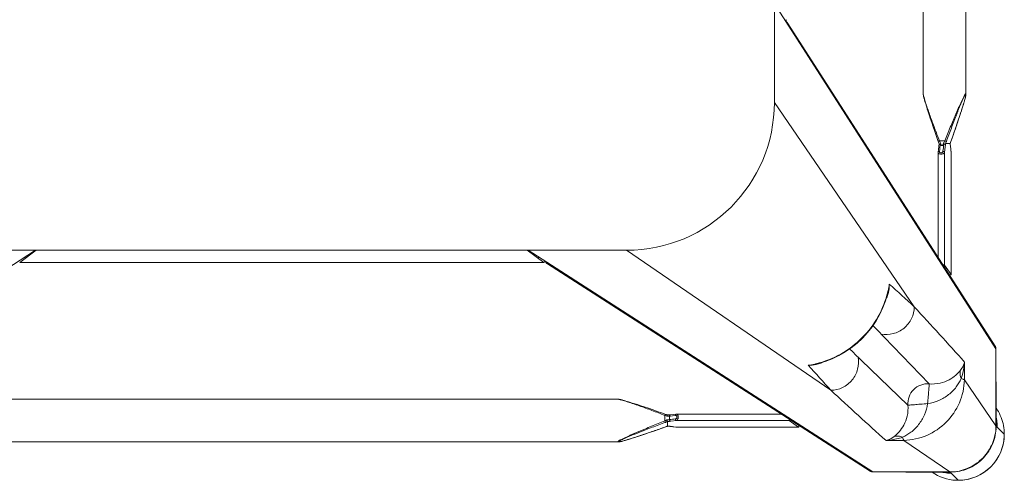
# Model space of a CAD drawing. Header units: metres. Extents: x 362935 to 596424, y 80601 to 172483.
# Tile 134 of 174: x 379649 to 379948, y 142044 to 142184. Entities that reach past the tile are written whole.
import ezdxf

# ---------------------------------------------------------------- set-up
doc = ezdxf.new("R2010")
doc.units = ezdxf.units.M
doc.layers.get('0').update_dxf_attribs({"color": 8, "lineweight": 5})
doc.layers.add('FURNITURE', color=8, linetype='Continuous', lineweight=5)

# ---------------------------------------------------------------- blocks, each defined once
blk = doc.blocks.new('SV2W-A')
at = {"linetype": 'Continuous', "lineweight": 0}
for p, q in [((59.37, 97.89), (57.24, 95.76)), ((33.37, 95.39), (-71.63, 27.91)), ((32.56, 95.16), (-65.67, 32.03)), ((33.37, 95.39), (56.84, 95.39)), ((42.81, 85.77), (56.84, 95.39)), ((43.43, 95.42), (55.05, 95.42)), ((56.21, 95.45), (56, 95.44)), ((56.62, 95.46), (56.84, 95.46)), ((56.89, 95.42), (57.25, 95.78)), ((-44.21, 86.25), (-249.04, 86.25)), ((-44.22, 86.25), (-44.21, 86.25)), ((-42.78, 85.96), (-42.99, 86.02)), ((-42.55, 85.9), (-42.78, 85.96)), ((-42.32, 85.84), (-42.55, 85.9)), ((-42.08, 85.77), (-42.32, 85.84)), ((-41.83, 85.7), (-42.08, 85.77)), ((-41.45, 85.59), (-41.83, 85.7)), ((-41.04, 85.47), (-41.45, 85.59)), ((-40.48, 85.29), (-41.04, 85.47)), ((-39.9, 85.11), (-40.48, 85.29)), ((-39.13, 84.87), (-39.9, 85.11)), ((-38.34, 84.61), (-39.13, 84.87)), ((-37.34, 84.28), (-38.34, 84.61)), ((-36.28, 83.93), (-37.34, 84.28)), ((42.81, 85.77), (37.39, 85.85)), ((-34.98, 83.49), (-36.28, 83.93)), ((-33.6, 83.02), (-34.98, 83.49)), ((-32.34, 82.58), (-33.6, 83.02)), ((-31.9, 82.43), (-32.34, 82.58)), ((-30.54, 81.95), (-31.9, 82.43)), ((-29.74, 81.66), (-30.54, 81.95)), ((-29.79, 81.68), (-29.79, 81.68)), ((-29.14, 81.46), (-29.14, 81.46)), ((-29.13, 81.45), (-29.13, 80.07)), ((-28.25, 81.53), (-28.4, 81.51)), ((-27.59, 81.6), (-28.25, 81.53)), ((-28.25, 81.53), (-28.19, 81.53)), ((-28.19, 81.53), (-27.99, 81.55)), ((-27.99, 81.55), (-27.6, 81.6)), ((-27.6, 81.6), (-27.2, 81.64)), ((-27.04, 81.67), (-27.59, 81.6)), ((-27.2, 81.64), (-26.46, 81.73)), ((-26.46, 81.74), (-27.04, 81.67)), ((-26.41, 81.74), (-26.46, 81.74)), ((-26.46, 81.74), (10.71, 81.74)), ((-26.46, 81.73), (-26.41, 81.74)), ((-26.35, 81.74), (-26.41, 81.74)), ((10.73, 81.74), (-26.35, 81.74)), ((10.71, 81.74), (7.91, 79.75)), ((10.73, 81.74), (10.71, 81.74)), ((61.23, 67.34), (70.85, 81.38)), ((70.85, 81.38), (70.85, 67.91)), ((70.89, 67.97), (70.89, 81.42)), ((71.04, 81.58), (71.25, 81.78)), ((73.35, 83.91), (71.22, 81.78)), ((-30.49, 77.97), (-29.96, 78.17)), ((-29.96, 78.17), (-29.96, 79.83)), ((-29.13, 80.07), (-28.93, 80.05)), ((-29.11, 78.08), (-27.35, 77.87)), ((-28.93, 80.05), (-26.41, 79.75)), ((-28.44, 78.39), (-28.85, 78.44)), ((-28.54, 79.06), (-28.54, 78.79)), ((-26.41, 79.75), (7.91, 79.75)), ((-38.82, 74.74), (-37.84, 75.05)), ((-37.84, 75.05), (-36.82, 75.39)), ((-36.82, 75.39), (-35.55, 75.82)), ((-35.55, 75.82), (-34.2, 76.28)), ((-34.2, 76.28), (-32.76, 76.78)), ((-32.76, 76.78), (-31.23, 77.31)), ((-31.23, 77.31), (-29.79, 77.82)), ((-27.35, 77.87), (-26.46, 77.77)), ((-26.35, 77.76), (5.49, 77.76)), ((-44.21, 73.25), (-249.04, 73.25)), ((-44.22, 73.25), (-44.21, 73.25)), ((-42.78, 73.54), (-42.55, 73.6)), ((-42.55, 73.6), (-42.32, 73.66)), ((-42.32, 73.66), (-42.08, 73.73)), ((-41.58, 73.88), (-41.18, 74)), ((-41.18, 74), (-40.77, 74.12)), ((-40.77, 74.12), (-40.19, 74.3)), ((-40.19, 74.3), (-39.6, 74.49)), ((-39.6, 74.49), (-38.82, 74.74)), ((-41.63, 27.91), (20.57, 70.53)), ((61.32, 61.92), (61.23, 67.34)), ((70.85, 67.91), (70.85, 57.91)), ((16, 62.55), (16, 62.55)), ((16.63, 62.4), (16, 62.55)), ((70.85, 57.91), (3.37, -47.09)), ((7.5, -41.13), (70.62, 57.1)), ((3.37, -17.09), (45.99, 45.1)), ((38.02, 40.54), (37.83, 41.29)), ((38.02, 40.54), (38.02, 40.54)), ((57.2, 35.24), (55.22, 32.45)), ((57.2, 35.24), (57.2, 35.26)), ((57.2, -1.93), (57.2, 35.24)), ((57.21, -1.81), (57.21, 35.26)), ((53.22, 30.02), (53.22, -1.81)), ((55.22, 32.45), (55.22, -1.87)), ((-41.63, 27.91), (-251.63, 27.91)), ((53.23, -1.93), (53.33, -2.75)), ((53.33, -2.75), (53.44, -3.71)), ((53.66, -2.22), (53.77, -3.12)), ((55.42, -3.65), (55.22, -1.87)), ((57.11, -2.66), (57.06, -3.06)), ((57.07, -3.03), (57.2, -1.93)), ((57.18, -2.07), (57.11, -2.66)), ((57.2, -1.87), (57.18, -2.07)), ((57.2, -1.86), (57.21, -1.81)), ((57.2, -1.93), (57.2, -1.86)), ((53.32, -5.15), (52.87, -6.43)), ((53.51, -4.6), (53.45, -4.77)), ((55.29, -5.42), (53.63, -5.42)), ((53.77, -3.12), (53.83, -3.67)), ((53.83, -3.67), (53.87, -4.01)), ((53.87, -4.01), (54.91, -4.01)), ((56.91, -4.59), (55.5, -4.59)), ((56.92, -4.62), (56.93, -4.45)), ((56.92, -4.6), (56.92, -4.6)), ((56.93, -4.45), (56.94, -4.22)), ((57.06, -3.06), (56.99, -3.65)), ((56.99, -3.71), (57.01, -3.55)), ((56.99, -3.71), (56.99, -3.65)), ((57.01, -3.55), (57.07, -3.03)), ((57.88, -7.33), (57.11, -5.15)), ((57.14, -5.25), (57.14, -5.25)), ((52.4, -7.77), (51.96, -9.03)), ((52.87, -6.43), (52.4, -7.77)), ((58.4, -8.83), (57.88, -7.33)), ((58.88, -10.23), (58.4, -8.83)), ((51.04, -11.73), (50.69, -12.78)), ((51.48, -10.42), (51.04, -11.73)), ((51.96, -9.03), (51.48, -10.42)), ((59.33, -11.54), (58.88, -10.23)), ((59.74, -12.78), (59.33, -11.54)), ((50.1, -14.58), (49.86, -15.35)), ((50.36, -13.79), (50.1, -14.58)), ((50.69, -12.78), (50.36, -13.79)), ((60.07, -13.79), (59.74, -12.78)), ((60.33, -14.58), (60.07, -13.79)), ((60.57, -15.35), (60.33, -14.58)), ((3.37, -227.09), (3.37, -17.09)), ((49.13, -17.78), (49.06, -18.01)), ((49.2, -17.54), (49.13, -17.78)), ((49.27, -17.29), (49.2, -17.54)), ((49.38, -16.9), (49.27, -17.29)), ((49.5, -16.5), (49.38, -16.9)), ((49.68, -15.93), (49.5, -16.5)), ((49.86, -15.35), (49.68, -15.93)), ((60.75, -15.94), (60.57, -15.35)), ((60.93, -16.5), (60.75, -15.94)), ((61.05, -16.9), (60.93, -16.5)), ((61.16, -17.29), (61.05, -16.9)), ((61.23, -17.54), (61.16, -17.29)), ((61.3, -17.78), (61.23, -17.54)), ((61.37, -18.01), (61.3, -17.78)), ((48.71, -19.68), (48.71, -19.68)), ((48.71, -224.5), (48.71, -19.68)), ((49, -18.23), (48.95, -18.44)), ((49.06, -18.01), (49, -18.23)), ((61.43, -18.23), (61.37, -18.01)), ((61.71, -224.5), (61.71, -19.68)), ((61.71, -19.68), (61.71, -19.68)), ((7.1, -42.33), (3.37, -47.36)), ((7.1, -42.33), (7.11, -42.3)), ((7.1, -201.86), (7.1, -42.33)), ((7.11, -201.86), (7.11, -42.33)), ((3.37, -196.83), (7.1, -201.86)), ((70.85, -302.09), (3.37, -197.09)), ((7.11, -201.88), (7.1, -201.86))]:
    blk.add_line(p, q, dxfattribs=at)
for points in [[(-43.46, 86.14), (-43.55, 86.15), (-43.63, 86.17), (-43.71, 86.19), (-43.79, 86.2), (-43.86, 86.22), (-43.93, 86.23), (-44, 86.24), (-44.06, 86.24), (-44.12, 86.25), (-44.17, 86.25), (-44.22, 86.25)], [(-42.99, 86.02), (-43.09, 86.05), (-43.19, 86.07), (-43.28, 86.09), (-43.37, 86.11), (-43.46, 86.14)], [(-29.35, 81.53), (-29.54, 81.59), (-29.74, 81.66)], [(-29.14, 81.46), (-29.16, 81.47), (-29.35, 81.53)], [(-28.81, 81.48), (-29.04, 81.47), (-29.16, 81.46)], [(-28.4, 81.51), (-28.59, 81.49), (-28.81, 81.48)], [(-29.79, 77.82), (-29.54, 77.91), (-29.29, 78)], [(-29.29, 78), (-29.05, 78.07), (-29.02, 78.08)], [(-26.46, 77.77), (-26.38, 77.76), (-26.35, 77.76)], [(-44.22, 73.25), (-44.17, 73.25), (-44.12, 73.26), (-44.06, 73.26), (-44, 73.27), (-43.93, 73.28), (-43.86, 73.29), (-43.79, 73.3), (-43.71, 73.32), (-43.63, 73.33), (-43.55, 73.35), (-43.46, 73.37), (-43.37, 73.39), (-43.28, 73.41), (-43.19, 73.43), (-43.09, 73.46), (-42.99, 73.48), (-42.78, 73.54)], [(-42.08, 73.73), (-41.96, 73.77), (-41.58, 73.88)], [(37.83, 41.29), (37.19, 43.42), (36.39, 45.5), (35.42, 47.52), (34.3, 49.46), (33.04, 51.32), (31.63, 53.08), (30.09, 54.73), (28.44, 56.26), (26.67, 57.66), (24.8, 58.91), (22.86, 60.02), (20.83, 60.98), (18.75, 61.77), (16.63, 62.4)], [(53.22, -1.81), (53.22, -1.86), (53.23, -1.93)], [(53.45, -4.77), (53.39, -4.96), (53.32, -5.15)], [(53.44, -3.71), (53.45, -3.82), (53.47, -4.01), (53.48, -4.22), (53.5, -4.45), (53.5, -4.62)], [(57.11, -5.15), (57.04, -4.96), (56.98, -4.77), (56.92, -4.6)], [(56.94, -4.22), (56.96, -4.01), (56.98, -3.82), (56.99, -3.71)], [(48.95, -18.44), (48.92, -18.55), (48.9, -18.64), (48.87, -18.74), (48.85, -18.83), (48.83, -18.92), (48.81, -19.01), (48.8, -19.09), (48.78, -19.17), (48.76, -19.25), (48.75, -19.32), (48.74, -19.39), (48.73, -19.46), (48.72, -19.52), (48.72, -19.58), (48.72, -19.64), (48.71, -19.68)], [(61.6, -18.92), (61.58, -18.83), (61.55, -18.74), (61.53, -18.65), (61.51, -18.55), (61.48, -18.44), (61.43, -18.23)], [(61.71, -19.68), (61.71, -19.64), (61.71, -19.58), (61.71, -19.52), (61.7, -19.46), (61.69, -19.39), (61.68, -19.32), (61.66, -19.25), (61.65, -19.17), (61.63, -19.09), (61.62, -19.01), (61.6, -18.92)]]:
    blk.add_lwpolyline(points, dxfattribs=at)
for centre, radius, start, end in [((59.34, 84.06), 13.87, 114.1743, 124.9746), ((59.34, 84.03), 13.9, 92.7783, 114.1428), ((59.34, 83.99), 13.94, 87.432, 92.7677), ((59.37, 83.91), 14, 359.9994, 90.0006), ((59.33, 83.88), 14.05, 44.9701, 87.4085), ((33.32, 93.98), 1.4, 119.2372, 122.6099), ((57.18, 81.78), 13.98, 94.583, 102.3998), ((55.04, 119.33), 23.91, 270.0085, 270.5994), ((57.18, 81.85), 13.91, 89.7212, 94.5867), ((56.79, 81.46), 13.93, 87.9679, 89.7939), ((56.92, 81.41), 14.02, 88.3649, 90.1468), ((56.79, 81.43), 13.96, 86.0899, 87.968), ((56.92, 81.4), 14.02, 86.524, 88.3651), ((59.34, 83.87), 14.05, 2.5915, 45.0299), ((2418.4, -2544.73), 3548.12, 132.14906, 132.5165), ((59.45, 83.88), 13.94, 357.2323, 2.568), ((-21.04, 106.24), 26.08, 250.3973, 251.9235), ((-29.82, 98.36), 16.92, 272.3246, 272.9034), ((-29.11, 89.45), 7.98, 276.256, 276.6642), ((56.93, 81.33), 13.92, 0.3862, 1.002), ((56.94, 81.33), 13.91, 0.2057, 0.3862), ((56.87, 81.46), 14.02, 0.4691, 1.3029), ((59.53, 83.87), 13.87, 325.025, 357.2496), ((56.87, 81.46), 14.01, 359.8531, 0.469), ((57.3, 81.72), 13.92, 355.4148, 359.399), ((57.4, 81.71), 13.83, 359.4023, 0.2846), ((-14.06, 45.21), 36.6, 115.327, 115.7487), ((-39.18, 54.69), 27.27, 69.0791, 69.8493), ((-38.63, 56.11), 25.74, 68.146, 69.0892), ((57.24, 81.72), 13.98, 347.6002, 355.417), ((6322.34, -6454.76), 9058.45, 133.875091, 134.008381), ((-1151.05, 1125.6), 1576.66, 317.62265, 317.99608), ((-6532.92, 6398.55), 9132.92, 315.992162, 316.124366), ((9.39, 34.68), 28.56, 77.3353, 81.3875), ((12.34, 46.66), 16.31, 77.0122, 85.3188), ((9.33, 34.41), 28.83, 76.6036, 77.3408), ((14.05, 53.23), 9.64, 64.8369, 73.365), ((862.45, -802.42), 1199.74, 134.01228, 134.18381), ((-2646.11, 2513.18), 3652.24, 317.4859, 317.84284), ((69.44, 57.86), 1.4, 327.3901, 330.7628), ((-826.77, 886.81), 1199.48, 315.81604, 315.98775), ((1195.13, -1230.28), 1716.72, 132.01918, 132.36216), ((28.7, 38.59), 9.64, 16.6319, 25.2458), ((9.88, 33.87), 28.83, 12.8187, 13.4009), ((10.15, 33.93), 28.55, 8.6076, 12.8248), ((22.11, 36.87), 16.32, 4.6716, 12.9875), ((-41.63, -17.09), 45, 0, 90), ((17.97, 11.77), 39.59, 334.2603, 334.433), ((29.7, 6.2), 26.6, 334.3575, 335.5098), ((36.74, -14.65), 20.72, 26.4506, 28.295), ((30.42, -14.54), 26.98, 20.1485, 21.6429), ((80.2, 3), 24.49, 198.051, 198.5687), ((73.79, -5.28), 16.88, 177.0641, 177.6759), ((81.82, 3.54), 26.2, 198.5694, 199.6049)]:
    blk.add_arc(centre, radius, start, end, dxfattribs=at)
for centre, major_axis, ratio, start_param, end_param in [((43.58, 85.46), (0, 10), 0.182662, 0.082453, 0.116856), ((10.71, 80.74), (0.02, 1), 0.16329, -1.075562, -0.001825), ((7.91, 78.76), (0.02, 1), 0.16329, 0.120074, 1.080381), ((56.21, 35.24), (1, 0.02), 0.16329, 0.001825, 1.075562), ((-66.86, 30.15), (0.03, 1.5), 0.156004, -0.883591, 0.000534), ((54.22, 32.45), (1, 0.02), 0.16329, -1.080381, -0.120074), ((4.71, -44.21), (0, 1.01), 0.981142, -1.570796, -1.025696), ((5.61, -42.33), (1.5, 0.03), 0.156004, 6.282651, 7.166791), ((4.71, -199.97), (0, 1.01), 0.981142, -2.115885, -1.570796)]:
    blk.add_ellipse(centre, major_axis=major_axis, ratio=ratio, start_param=start_param, end_param=end_param, dxfattribs=at)
for points, start_tangent, end_tangent in [([(33.37, 95.39), (32.63, 95.2)], (-0.999776, 0.021147), (-0.872635, -0.488372)), ([(56, 95.44), (55.83, 95.44), (55.29, 95.43)], (-0.999498, -0.031694), (-0.999947, -0.010313)), ([(56.65, 95.46), (56.55, 95.46), (56.21, 95.45)], (-0.999996, -0.002901), (-0.999481, -0.032219)), ([(56.84, 95.39), (56.89, 95.42)], (0.710876, 0.703317), (0.853614, 0.520906)), ([(57.74, 95.36), (62.76, 94.05), (66.97, 91.01), (69.8, 86.65), (70.85, 81.57)], (0.997672, -0.068188), (0.017487, -0.999847)), ([(57.77, 95.4), (62.78, 94.14), (66.99, 91.15), (69.82, 86.83), (70.88, 81.78)], (0.99816, -0.060632), (0.022737, -0.999741)), ([(-44.33, 86.21), (-44.32, 86.23), (-44.28, 86.25), (-44.22, 86.25)], (-0.010617, 0.999944), (0.999988, 0.004823)), ([(-29.96, 79.83), (-32.02, 80.65), (-34.07, 81.49), (-36.1, 82.33), (-37.11, 82.75), (-38.11, 83.18), (-39.09, 83.6), (-40.06, 84.03), (-41.01, 84.45), (-41.92, 84.87), (-42.35, 85.07), (-42.77, 85.28), (-43.16, 85.47), (-43.53, 85.66), (-43.84, 85.84), (-44.1, 85.99), (-44.2, 86.06), (-44.27, 86.12), (-44.31, 86.17), (-44.33, 86.21)], (-0.929258, 0.36943), (0.007184, 0.999974)), ([(-44.16, 86.18), (-44.1, 86.21), (-44.04, 86.22), (-43.96, 86.21)], (-0.008398, 0.999965), (0.995831, -0.091221)), ([(-29.79, 80.29), (-31.82, 81.04), (-33.85, 81.8), (-35.86, 82.57), (-36.85, 82.96), (-37.84, 83.35), (-38.82, 83.73), (-39.79, 84.12), (-40.73, 84.51), (-41.65, 84.9), (-42.09, 85.09), (-42.51, 85.28), (-42.92, 85.46), (-43.3, 85.64), (-43.63, 85.81), (-43.9, 85.96), (-44.01, 86.03), (-44.09, 86.09), (-44.14, 86.14), (-44.16, 86.18)], (-0.938783, 0.344508), (0.005917, 0.999982)), ([(-43.96, 86.21), (-43.87, 86.2), (-43.55, 86.15)], (0.995831, -0.091221), (0.978676, -0.205408)), ([(-43.55, 86.15), (-42.89, 85.99), (-42.15, 85.79), (-40.52, 85.3), (-38.8, 84.76), (-37.04, 84.18), (-35.24, 83.58), (-33.43, 82.96), (-29.79, 81.68)], (0.978676, -0.205408), (0.942082, -0.335383)), ([(39.88, 84.56), (39.26, 85), (37.39, 85.85)], (-0.785832, 0.61844), (-0.965483, 0.260466)), ([(42.41, 84.81), (41.17, 85.19), (37.39, 85.85)], (-0.947516, 0.319709), (-0.996233, 0.086715)), ([(42.41, 84.81), (41.11, 84.48), (39.88, 84.56)], (-0.927588, -0.373604), (-0.971005, 0.239059)), ([(44.03, 75.04), (43.82, 78.38), (42.79, 81.14), (41.35, 83.19), (39.88, 84.56)], (0.098992, 0.995088), (-0.78457, 0.62004)), ([(42.41, 84.81), (42.61, 85.44), (42.71, 85.64), (42.81, 85.77)], (0.236709, 0.97158), (0.743483, 0.668755)), ([(50.04, 74.57), (49.06, 78), (47.3, 80.98), (44.98, 83.28), (42.41, 84.81)], (-0.14814, 0.988966), (-0.911624, 0.411025)), ([(61.23, 67.34), (59.72, 74.31), (55.69, 80.23), (49.77, 84.26), (42.81, 85.77)], (-0.01725, 0.999851), (-0.999852, 0.017219)), ([(-29.14, 81.46), (-29.13, 81.46), (-29.13, 81.45)], (0.942053, -0.335465), (0.000699, -1)), ([(-28.97, 81.47), (-28.77, 81.48), (-28.25, 81.52)], (0.998714, 0.050704), (0.994039, 0.10903)), ([(-26.41, 81.74), (-26.35, 81.74)], (0.973777, 0.227505), (1, 0.000171)), ([(70.89, 81.42), (70.85, 81.38)], (-0.545324, -0.838225), (-0.677451, -0.735568)), ([(70.89, 80.63), (70.95, 81.22), (70.99, 81.42), (71.02, 81.54)], (0.105593, 0.994409), (0.366739, 0.930324)), ([(71.02, 81.54), (71.04, 81.58)], (0.366739, 0.930324), (0.707107, 0.707107)), ([(-44.21, 73.25), (-44.03, 73.27), (-43.78, 73.32), (-43.47, 73.39), (-43.13, 73.48), (-42.38, 73.7), (-41.57, 73.96), (-40.71, 74.24), (-39.83, 74.54), (-38.02, 75.17), (-36.17, 75.84), (-34.29, 76.53), (-32.39, 77.24), (-30.49, 77.97)], (0.999999, -0.001275), (0.933497, 0.358586)), ([(-29.96, 79.83), (-29.84, 80.14), (-29.79, 80.29)], (0.344552, 0.938767), (0.378696, 0.925521)), ([(-28.54, 79.06), (-29.2, 79.43), (-29.96, 79.83)], (-0.857811, 0.513965), (-0.89551, 0.445042)), ([(-29.96, 78.17), (-29.9, 78.03), (-29.85, 77.92), (-29.83, 77.87), (-29.81, 77.84), (-29.8, 77.83), (-29.79, 77.82)], (0.353863, -0.935297), (0.9503, 0.311336)), ([(-29.71, 78.29), (-29.09, 78.57), (-28.54, 78.79)], (0.903956, 0.427625), (0.939721, 0.341942)), ([(-29.05, 80.01), (-29.1, 80.04), (-29.12, 80.06), (-29.13, 80.07)], (-0.839827, 0.542855), (0.000004, 1)), ([(-28.85, 79.49), (-28.97, 79.81), (-29.05, 80.01)], (-0.584199, 0.81161), (-0.839827, 0.542855)), ([(-29.02, 78.08), (-28.99, 78.11), (-28.98, 78.14), (-28.97, 78.18), (-28.94, 78.27), (-28.89, 78.38)], (0.95039, 0.311061), (0.522581, 0.85259)), ([(-28.89, 78.38), (-28.85, 78.44)], (0.522581, 0.85259), (0.662043, 0.749465)), ([(-28.85, 79.49), (-26.76, 79.24)], (0.992731, -0.120357), (0.992967, -0.118392)), ([(-28.85, 79.49), (-28.54, 79.06)], (0.5842, -0.81161), (0.594033, -0.804441)), ([(-28.54, 78.79), (-28.77, 78.53), (-28.85, 78.44)], (-0.667444, -0.74466), (-0.662044, -0.749465)), ([(-26.76, 78.2), (-28.44, 78.39)], (-0.993521, 0.113646), (-0.993656, 0.112462)), ([(-26.41, 79.75), (-26.54, 79.7), (-26.65, 79.59), (-26.73, 79.42), (-26.76, 79.24)], (-0.993295, -0.115609), (-0.029499, -0.999565)), ([(-26.76, 79.24), (-26.59, 79.19), (-26.44, 79.07), (-26.32, 78.89), (-26.27, 78.66), (-26.32, 78.44), (-26.44, 78.29), (-26.59, 78.21), (-26.76, 78.2)], (0.992967, -0.118395), (-0.99353, 0.113571)), ([(-26.73, 78.04), (-26.76, 78.2)], (-0.282291, 0.959329), (-0.029703, 0.999559)), ([(-26.63, 77.85), (-26.66, 77.89), (-26.73, 78.04)], (-0.700914, 0.713246), (-0.282291, 0.959329)), ([(-26.41, 79.75), (-26.23, 79.65), (-26.08, 79.43), (-25.97, 79.1), (-25.92, 78.71), (-25.95, 78.33), (-26.04, 78.02), (-26.1, 77.91), (-26.18, 77.83), (-26.26, 77.78), (-26.35, 77.76)], (0.973769, -0.227537), (-0.999998, -0.001913)), ([(-26.46, 77.77), (-26.51, 77.78), (-26.63, 77.85)], (-0.992883, 0.119095), (-0.700914, 0.713246)), ([(50.51, 68.57), (47.96, 68.93), (45.79, 70.33), (44.39, 72.5), (44.03, 75.04)], (-0.997201, -0.074771), (0.074771, 0.997201)), ([(50.04, 74.57), (47.89, 74.76), (46.91, 74.84), (46.02, 74.91), (45.27, 74.98), (44.68, 75.01), (44.26, 75.02), (44.12, 75.03), (44.03, 75.04)], (-0.991435, 0.130599), (-0.917848, 0.396932)), ([(60.27, 66.95), (58.75, 69.51), (56.44, 71.84), (53.47, 73.6), (50.04, 74.57)], (-0.411135, 0.911574), (-0.988934, 0.148359)), ([(50.04, 74.57), (50.22, 72.43), (50.3, 71.44), (50.38, 70.56), (50.44, 69.81), (50.48, 69.21), (50.48, 68.79), (50.49, 68.65), (50.51, 68.57)], (0.130574, -0.991439), (0.397057, -0.917794)), ([(20.57, 70.53), (24.15, 69.68), (27.05, 67.39), (28.73, 64.09), (28.86, 60.42)], (0.99989, -0.014824), (-0.183096, -0.983095)), ([(60.03, 64.41), (58.65, 65.89), (56.6, 67.33), (53.84, 68.36), (50.51, 68.57)], (-0.62019, 0.784452), (-0.995092, -0.098955)), ([(60.27, 66.95), (59.94, 65.64), (60.02, 64.41)], (-0.373525, -0.92762), (0.238599, -0.971118)), ([(61.23, 67.34), (61.1, 67.24), (60.9, 67.14), (60.27, 66.95)], (-0.668755, -0.743483), (-0.971581, -0.236707)), ([(61.32, 61.92), (61.17, 63.19), (60.27, 66.95)], (-0.0867, 0.996234), (-0.319704, 0.947517)), ([(70.89, 67.97), (70.85, 67.91)], (-0.412197, -0.911095), (-0.541795, -0.840511)), ([(61.32, 61.92), (61.11, 62.55), (60.03, 64.41)], (-0.260301, 0.965527), (-0.618447, 0.785826)), ([(13.66, 62.92), (14.47, 62.89), (16.81, 62.47)], (0.999986, 0.005311), (0.957888, -0.287143)), ([(16.01, 62.46), (23.56, 59.5), (30.04, 54.59), (34.96, 48.11), (37.92, 40.55)], (0.972791, -0.231685), (0.231761, -0.972773)), ([(70.85, 57.91), (70.67, 57.17)], (0.021147, -0.999776), (-0.488372, -0.872635)), ([(45.99, 45.1), (45.14, 48.69), (42.85, 51.59), (39.56, 53.26), (35.88, 53.39)], (-0.014825, 0.99989), (-0.983095, -0.183098)), ([(37.94, 41.35), (38.13, 40.59), (38.38, 38.2)], (0.287117, -0.957895), (-0.005292, -0.999986)), ([(-65.91, 31.88), (-66.45, 31.24)], (-0.842386, -0.538874), (-0.400807, -0.916163)), ([(-65.1, 32.11), (-65.91, 31.88)], (-0.999776, 0.021147), (-0.842386, -0.538874)), ([(55.22, -1.87), (55.11, -1.7), (54.89, -1.54), (54.56, -1.43), (54.17, -1.38), (53.79, -1.41), (53.48, -1.5), (53.37, -1.57), (53.29, -1.64), (53.24, -1.72), (53.22, -1.81)], (-0.227467, 0.973786), (-0.002962, -0.999996)), ([(53.66, -2.22), (53.5, -2.2), (53.37, -2.13), (53.27, -2.04), (53.23, -1.93)], (-0.999559, 0.029703), (-0.119096, 0.992883)), ([(54.7, -2.22), (54.65, -2.06), (54.54, -1.9), (54.36, -1.78), (54.12, -1.74), (53.9, -1.78), (53.75, -1.9), (53.68, -2.06), (53.66, -2.22)], (-0.118387, 0.992968), (0.113643, -0.993522)), ([(54.7, -2.22), (54.89, -2.19), (55.05, -2.11), (55.17, -2), (55.22, -1.87)], (0.999565, 0.029499), (0.115609, 0.993295)), ([(54.91, -4.01), (54.7, -2.22)], (-0.119949, 0.99278), (-0.118392, 0.992967)), ([(57.21, -1.81), (57.2, -1.87)], (-0.00041, -1), (-0.227044, -0.973885)), ([(53.63, -5.42), (52.88, -7.39), (52.14, -9.36), (51.42, -11.3), (50.72, -13.23), (50.06, -15.11), (49.75, -16.02), (49.46, -16.91), (49.19, -17.76), (48.96, -18.55), (48.86, -18.9), (48.78, -19.22), (48.73, -19.48), (48.71, -19.68)], (-0.359834, -0.933016), (0.001112, -0.999999)), ([(53.63, -5.42), (53.49, -5.36), (53.38, -5.31), (53.34, -5.29), (53.31, -5.27), (53.29, -5.26), (53.29, -5.25)], (-0.935298, 0.353861), (0.311242, 0.950331)), ([(53.87, -4.01), (53.71, -3.98), (53.57, -3.92), (53.48, -3.82), (53.44, -3.71)], (-0.999291, 0.037637), (-0.121036, 0.992648)), ([(53.91, -4.83), (53.62, -4.74), (53.54, -4.68), (53.5, -4.62)], (-0.983418, 0.181353), (-0.047174, 0.998887)), ([(53.87, -4.01), (53.88, -4.19), (53.91, -4.83)], (0.093423, -0.995627), (0.027573, -0.99962)), ([(54.91, -4.01), (55.1, -3.97), (55.26, -3.9), (55.37, -3.78), (55.42, -3.65)], (0.999304, 0.037304), (0.11549, 0.993309)), ([(54.98, -4.83), (54.97, -4.6), (54.91, -4.01)], (-0.045036, 0.998985), (-0.139178, 0.990267)), ([(54.98, -4.83), (55.16, -4.78), (55.32, -4.73), (55.44, -4.66), (55.49, -4.6)], (0.983623, 0.180239), (0.33539, 0.942079)), ([(55.29, -5.42), (55.6, -5.3), (55.75, -5.25)], (0.938767, 0.344553), (0.925511, 0.378721)), ([(61.67, -19.79), (61.63, -19.77), (61.58, -19.73), (61.52, -19.66), (61.45, -19.56), (61.3, -19.31), (61.12, -18.99), (60.93, -18.63), (60.74, -18.23), (60.54, -17.81), (60.33, -17.38), (59.91, -16.47), (59.49, -15.52), (59.07, -14.56), (58.64, -13.57), (58.22, -12.57), (57.79, -11.57), (56.95, -9.53), (56.12, -7.48), (55.29, -5.42)], (-0.999986, -0.00525), (-0.369432, 0.929258)), ([(55.49, -4.6), (55.48, -4.34), (55.42, -3.65)], (-0.040503, 0.999179), (-0.116382, 0.993204)), ([(55.49, -4.6), (55.5, -4.6), (55.5, -4.59)], (0.335488, 0.942045), (1, 0.00066)), ([(61.64, -19.62), (61.6, -19.6), (61.55, -19.55), (61.49, -19.47), (61.43, -19.37), (61.27, -19.09), (61.11, -18.76), (60.93, -18.38), (60.74, -17.98), (60.55, -17.55), (60.36, -17.11), (59.98, -16.2), (59.59, -15.25), (59.2, -14.29), (58.81, -13.31), (58.42, -12.32), (58.03, -11.32), (57.26, -9.31), (56.5, -7.28), (55.75, -5.25)], (-0.999989, -0.004587), (-0.344509, 0.938783)), ([(56.91, -4.59), (56.92, -4.6), (56.92, -4.6)], (0.999997, -0.002385), (0.335043, -0.942203)), ([(56.96, -3.93), (56.95, -4.05), (56.93, -4.42)], (-0.086204, -0.996277), (-0.051277, -0.998684)), ([(56.99, -3.65), (56.98, -3.72), (56.96, -3.93)], (-0.116111, -0.993236), (-0.086204, -0.996277)), ([(57.14, -5.25), (58.42, -8.9), (59.04, -10.71), (59.64, -12.5), (60.22, -14.27), (60.77, -15.99), (61.25, -17.62), (61.45, -18.37), (61.61, -19.02)], (0.335384, -0.942082), (0.204521, -0.978862)), ([(61.61, -19.02), (61.65, -19.23), (61.67, -19.4), (61.68, -19.53), (61.66, -19.61)], (0.204521, -0.978862), (-0.588159, -0.808745)), ([(61.66, -19.61), (61.64, -19.62)], (-0.588159, -0.808745), (-0.999962, 0.008751)), ([(61.71, -19.68), (61.71, -19.73), (61.7, -19.77), (61.67, -19.79)], (-0.004076, -0.999992), (-0.999938, 0.011158)), ([(7.34, -41.37), (6.71, -41.91)], (-0.538874, -0.842386), (-0.916171, -0.400787)), ([(7.57, -40.56), (7.34, -41.37)], (0.021147, -0.999776), (-0.538874, -0.842386))]:
    blk.add_spline(points, degree=3, dxfattribs=dict(at, start_tangent=start_tangent, end_tangent=end_tangent))

msp = doc.modelspace()

# ---------------------------------------------------------------- block references
at = {"layer": 'FURNITURE', "rotation": 270}
msp.add_blockref('SV2W-A', (379850.46, 142117.47), dxfattribs=at)

doc.saveas('drawing.dxf')
